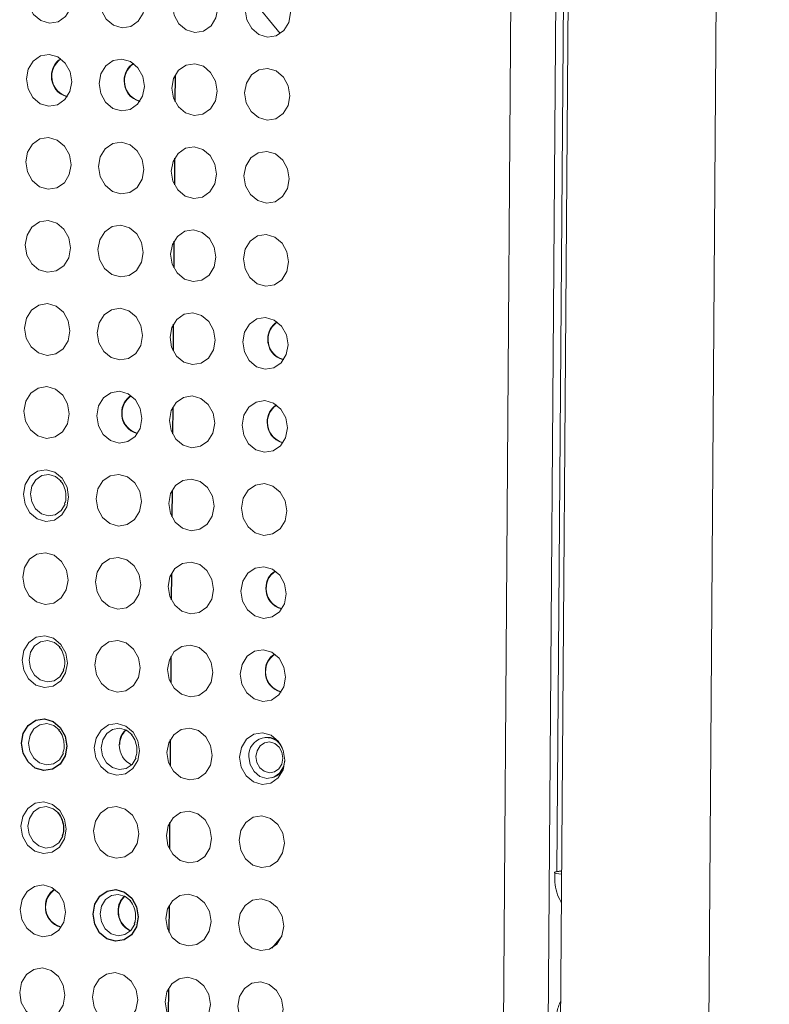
# Model space of a CAD drawing. Header units: millimetres. Extents: x -1472 to 1442, y -78 to 2620.
# Tile 30 of 102: x -894 to -858, y 1027 to 1075. Entities that reach past the tile are written whole.
import ezdxf

# ---------------------------------------------------------------- set-up
doc = ezdxf.new("R2010")
doc.units = ezdxf.units.MM

msp = doc.modelspace()

# ---------------------------------------------------------------- linework, layer by layer
at = {"color": 144, "linetype": 'Continuous', "lineweight": 18}
for p, q in [((-864.14, 554.269), (-857.748, 1419.85)), ((-873.995, 552.938), (-867.603, 1418.519)), ((-864.863, 1418.579), (-871.254, 552.998)), ((-867.23, 1177.623), (-868.494, 1006.51)), ((-867.35, 1112.116), (-867.929, 1033.805)), ((-881.195, 1073.959), (-882.682, 1075.783))]:
    msp.add_line(p, q, dxfattribs=at)
at = {"color": 7, "linetype": 'Continuous', "lineweight": 25}
for p, q in [((-886.232, 1071.967), (-886.241, 1070.695)), ((-886.261, 1067.987), (-886.271, 1066.715)), ((-886.291, 1064.007), (-886.3, 1062.735)), ((-886.32, 1060.028), (-886.33, 1058.756)), ((-886.35, 1056.048), (-886.359, 1054.776)), ((-886.379, 1052.068), (-886.388, 1050.796)), ((-886.408, 1048.089), (-886.418, 1046.817)), ((-886.438, 1044.109), (-886.447, 1042.837)), ((-886.467, 1040.129), (-886.477, 1038.857)), ((-886.497, 1036.15), (-886.506, 1034.878)), ((-886.526, 1032.17), (-886.535, 1030.898)), ((-886.555, 1028.19), (-886.565, 1026.918))]:
    msp.add_line(p, q, dxfattribs=at)
at = {"color": 144, "linetype": 'Continuous', "lineweight": 18, "flags": 128}
for points in [[(-891.162, 1075.627), (-891.248, 1075.158), (-891.486, 1074.77), (-891.841, 1074.524), (-892.257, 1074.456), (-892.671, 1074.577), (-893.022, 1074.868), (-893.254, 1075.285), (-893.333, 1075.765), (-893.247, 1076.234), (-893.009, 1076.621), (-892.655, 1076.867), (-892.238, 1076.935), (-891.824, 1076.814), (-891.473, 1076.523), (-891.241, 1076.106), (-891.162, 1075.627)], [(-887.676, 1075.404), (-887.762, 1074.935), (-888, 1074.548), (-888.355, 1074.302), (-888.771, 1074.234), (-889.185, 1074.355), (-889.536, 1074.646), (-889.768, 1075.063), (-889.847, 1075.543), (-889.761, 1076.012), (-889.523, 1076.399), (-889.169, 1076.645), (-888.752, 1076.713), (-888.338, 1076.592), (-887.987, 1076.301), (-887.755, 1075.884), (-887.676, 1075.404)], [(-884.19, 1075.182), (-884.276, 1074.713), (-884.514, 1074.326), (-884.869, 1074.08), (-885.285, 1074.012), (-885.699, 1074.133), (-886.05, 1074.424), (-886.282, 1074.841), (-886.361, 1075.32), (-886.275, 1075.789), (-886.037, 1076.176), (-885.683, 1076.423), (-885.266, 1076.49), (-884.852, 1076.37), (-884.501, 1076.078), (-884.269, 1075.661), (-884.19, 1075.182)], [(-880.704, 1074.959), (-880.79, 1074.49), (-881.028, 1074.103), (-881.383, 1073.857), (-881.799, 1073.789), (-882.213, 1073.91), (-882.564, 1074.201), (-882.796, 1074.618), (-882.875, 1075.098), (-882.789, 1075.567), (-882.551, 1075.954), (-882.197, 1076.2), (-881.78, 1076.268), (-881.366, 1076.147), (-881.015, 1075.856), (-880.783, 1075.439), (-880.704, 1074.959)], [(-891.191, 1071.647), (-891.277, 1071.178), (-891.516, 1070.791), (-891.87, 1070.545), (-892.286, 1070.477), (-892.701, 1070.598), (-893.051, 1070.889), (-893.283, 1071.306), (-893.363, 1071.785), (-893.276, 1072.254), (-893.038, 1072.641), (-892.684, 1072.888), (-892.268, 1072.955), (-891.853, 1072.835), (-891.503, 1072.543), (-891.27, 1072.126), (-891.191, 1071.647)], [(-887.705, 1071.424), (-887.791, 1070.955), (-888.03, 1070.568), (-888.384, 1070.322), (-888.8, 1070.254), (-889.215, 1070.375), (-889.565, 1070.666), (-889.797, 1071.083), (-889.877, 1071.563), (-889.79, 1072.032), (-889.552, 1072.419), (-889.198, 1072.665), (-888.782, 1072.733), (-888.367, 1072.612), (-888.017, 1072.321), (-887.784, 1071.904), (-887.705, 1071.424)], [(-884.219, 1071.202), (-884.306, 1070.733), (-884.544, 1070.346), (-884.898, 1070.1), (-885.314, 1070.032), (-885.729, 1070.153), (-886.079, 1070.444), (-886.311, 1070.861), (-886.391, 1071.341), (-886.304, 1071.81), (-886.066, 1072.197), (-885.712, 1072.443), (-885.296, 1072.511), (-884.881, 1072.39), (-884.531, 1072.099), (-884.299, 1071.682), (-884.219, 1071.202)], [(-880.733, 1070.98), (-880.82, 1070.511), (-881.058, 1070.124), (-881.412, 1069.877), (-881.828, 1069.81), (-882.243, 1069.93), (-882.593, 1070.222), (-882.825, 1070.639), (-882.905, 1071.118), (-882.818, 1071.587), (-882.58, 1071.974), (-882.226, 1072.22), (-881.81, 1072.288), (-881.395, 1072.167), (-881.045, 1071.876), (-880.813, 1071.459), (-880.733, 1070.98)], [(-891.221, 1067.667), (-891.307, 1067.198), (-891.545, 1066.811), (-891.899, 1066.565), (-892.315, 1066.497), (-892.73, 1066.618), (-893.08, 1066.909), (-893.313, 1067.326), (-893.392, 1067.806), (-893.306, 1068.275), (-893.067, 1068.662), (-892.713, 1068.908), (-892.297, 1068.976), (-891.882, 1068.855), (-891.532, 1068.564), (-891.3, 1068.147), (-891.221, 1067.667)], [(-887.735, 1067.445), (-887.821, 1066.976), (-888.059, 1066.589), (-888.413, 1066.343), (-888.829, 1066.275), (-889.244, 1066.396), (-889.594, 1066.687), (-889.827, 1067.104), (-889.906, 1067.583), (-889.82, 1068.052), (-889.581, 1068.439), (-889.227, 1068.686), (-888.811, 1068.753), (-888.396, 1068.633), (-888.046, 1068.341), (-887.814, 1067.924), (-887.735, 1067.445)], [(-884.249, 1067.222), (-884.335, 1066.753), (-884.573, 1066.366), (-884.927, 1066.12), (-885.344, 1066.052), (-885.758, 1066.173), (-886.108, 1066.464), (-886.341, 1066.881), (-886.42, 1067.361), (-886.334, 1067.83), (-886.096, 1068.217), (-885.741, 1068.463), (-885.325, 1068.531), (-884.91, 1068.41), (-884.56, 1068.119), (-884.328, 1067.702), (-884.249, 1067.222)], [(-880.763, 1067), (-880.849, 1066.531), (-881.087, 1066.144), (-881.441, 1065.898), (-881.858, 1065.83), (-882.272, 1065.951), (-882.622, 1066.242), (-882.855, 1066.659), (-882.934, 1067.139), (-882.848, 1067.608), (-882.61, 1067.995), (-882.255, 1068.241), (-881.839, 1068.309), (-881.424, 1068.188), (-881.074, 1067.897), (-880.842, 1067.48), (-880.763, 1067)], [(-891.25, 1063.687), (-891.336, 1063.218), (-891.575, 1062.831), (-891.929, 1062.585), (-892.345, 1062.517), (-892.76, 1062.638), (-893.11, 1062.929), (-893.342, 1063.346), (-893.421, 1063.826), (-893.335, 1064.295), (-893.097, 1064.682), (-892.743, 1064.928), (-892.327, 1064.996), (-891.912, 1064.875), (-891.562, 1064.584), (-891.329, 1064.167), (-891.25, 1063.687)], [(-887.764, 1063.465), (-887.85, 1062.996), (-888.089, 1062.609), (-888.443, 1062.363), (-888.859, 1062.295), (-889.274, 1062.416), (-889.624, 1062.707), (-889.856, 1063.124), (-889.935, 1063.604), (-889.849, 1064.073), (-889.611, 1064.46), (-889.257, 1064.706), (-888.841, 1064.774), (-888.426, 1064.653), (-888.076, 1064.362), (-887.843, 1063.945), (-887.764, 1063.465)], [(-884.278, 1063.243), (-884.364, 1062.774), (-884.603, 1062.387), (-884.957, 1062.14), (-885.373, 1062.073), (-885.788, 1062.193), (-886.138, 1062.485), (-886.37, 1062.902), (-886.449, 1063.381), (-886.363, 1063.85), (-886.125, 1064.237), (-885.771, 1064.483), (-885.355, 1064.551), (-884.94, 1064.43), (-884.59, 1064.139), (-884.357, 1063.722), (-884.278, 1063.243)], [(-880.792, 1063.02), (-880.878, 1062.551), (-881.117, 1062.164), (-881.471, 1061.918), (-881.887, 1061.85), (-882.302, 1061.971), (-882.652, 1062.262), (-882.884, 1062.679), (-882.963, 1063.159), (-882.877, 1063.628), (-882.639, 1064.015), (-882.285, 1064.261), (-881.869, 1064.329), (-881.454, 1064.208), (-881.104, 1063.917), (-880.871, 1063.5), (-880.792, 1063.02)], [(-891.279, 1059.708), (-891.366, 1059.239), (-891.604, 1058.852), (-891.958, 1058.606), (-892.374, 1058.538), (-892.789, 1058.659), (-893.139, 1058.95), (-893.372, 1059.367), (-893.451, 1059.846), (-893.365, 1060.315), (-893.126, 1060.702), (-892.772, 1060.949), (-892.356, 1061.016), (-891.941, 1060.896), (-891.591, 1060.604), (-891.359, 1060.187), (-891.279, 1059.708)], [(-887.794, 1059.485), (-887.88, 1059.016), (-888.118, 1058.629), (-888.472, 1058.383), (-888.888, 1058.315), (-889.303, 1058.436), (-889.653, 1058.727), (-889.886, 1059.144), (-889.965, 1059.624), (-889.879, 1060.093), (-889.64, 1060.48), (-889.286, 1060.726), (-888.87, 1060.794), (-888.455, 1060.673), (-888.105, 1060.382), (-887.873, 1059.965), (-887.794, 1059.485)], [(-884.308, 1059.263), (-884.394, 1058.794), (-884.632, 1058.407), (-884.986, 1058.161), (-885.402, 1058.093), (-885.817, 1058.214), (-886.167, 1058.505), (-886.4, 1058.922), (-886.479, 1059.402), (-886.393, 1059.871), (-886.154, 1060.258), (-885.8, 1060.504), (-885.384, 1060.572), (-884.969, 1060.451), (-884.619, 1060.16), (-884.387, 1059.743), (-884.308, 1059.263)], [(-880.822, 1059.041), (-880.908, 1058.572), (-881.146, 1058.185), (-881.5, 1057.938), (-881.916, 1057.871), (-882.331, 1057.991), (-882.681, 1058.283), (-882.914, 1058.7), (-882.993, 1059.179), (-882.907, 1059.648), (-882.668, 1060.035), (-882.314, 1060.281), (-881.898, 1060.349), (-881.483, 1060.228), (-881.133, 1059.937), (-880.901, 1059.52), (-880.822, 1059.041)], [(-891.309, 1055.728), (-891.395, 1055.259), (-891.633, 1054.872), (-891.987, 1054.626), (-892.404, 1054.558), (-892.818, 1054.679), (-893.169, 1054.97), (-893.401, 1055.387), (-893.48, 1055.867), (-893.394, 1056.336), (-893.156, 1056.723), (-892.801, 1056.969), (-892.385, 1057.037), (-891.971, 1056.916), (-891.62, 1056.625), (-891.388, 1056.208), (-891.309, 1055.728)], [(-887.823, 1055.506), (-887.909, 1055.037), (-888.147, 1054.65), (-888.502, 1054.403), (-888.918, 1054.336), (-889.332, 1054.456), (-889.683, 1054.748), (-889.915, 1055.165), (-889.994, 1055.644), (-889.908, 1056.113), (-889.67, 1056.5), (-889.315, 1056.746), (-888.899, 1056.814), (-888.485, 1056.693), (-888.134, 1056.402), (-887.902, 1055.985), (-887.823, 1055.506)], [(-884.337, 1055.283), (-884.423, 1054.814), (-884.661, 1054.427), (-885.016, 1054.181), (-885.432, 1054.113), (-885.846, 1054.234), (-886.197, 1054.525), (-886.429, 1054.942), (-886.508, 1055.422), (-886.422, 1055.891), (-886.184, 1056.278), (-885.829, 1056.524), (-885.413, 1056.592), (-884.999, 1056.471), (-884.648, 1056.18), (-884.416, 1055.763), (-884.337, 1055.283)], [(-880.851, 1055.061), (-880.937, 1054.592), (-881.175, 1054.205), (-881.53, 1053.959), (-881.946, 1053.891), (-882.36, 1054.012), (-882.711, 1054.303), (-882.943, 1054.72), (-883.022, 1055.199), (-882.936, 1055.668), (-882.698, 1056.056), (-882.344, 1056.302), (-881.927, 1056.37), (-881.513, 1056.249), (-881.162, 1055.958), (-880.93, 1055.54), (-880.851, 1055.061)], [(-891.338, 1051.748), (-891.424, 1051.279), (-891.663, 1050.892), (-892.017, 1050.646), (-892.433, 1050.578), (-892.848, 1050.699), (-893.198, 1050.99), (-893.43, 1051.407), (-893.509, 1051.887), (-893.423, 1052.356), (-893.185, 1052.743), (-892.831, 1052.989), (-892.415, 1053.057), (-892, 1052.936), (-891.65, 1052.645), (-891.417, 1052.228), (-891.338, 1051.748)], [(-891.694, 1052.511), (-891.965, 1052.732), (-892.296, 1052.829), (-892.629, 1052.775), (-892.912, 1052.578), (-893.102, 1052.269), (-893.171, 1051.894), (-893.108, 1051.51), (-892.922, 1051.177), (-892.642, 1050.944), (-892.311, 1050.848), (-891.978, 1050.902), (-891.695, 1051.099), (-891.505, 1051.408), (-891.503, 1051.412)], [(-887.852, 1051.526), (-887.938, 1051.057), (-888.177, 1050.67), (-888.531, 1050.424), (-888.947, 1050.356), (-889.362, 1050.477), (-889.712, 1050.768), (-889.944, 1051.185), (-890.023, 1051.665), (-889.937, 1052.134), (-889.699, 1052.521), (-889.345, 1052.767), (-888.929, 1052.835), (-888.514, 1052.714), (-888.164, 1052.423), (-887.931, 1052.006), (-887.852, 1051.526)], [(-884.366, 1051.304), (-884.452, 1050.835), (-884.691, 1050.448), (-885.045, 1050.201), (-885.461, 1050.134), (-885.876, 1050.254), (-886.226, 1050.546), (-886.458, 1050.963), (-886.537, 1051.442), (-886.451, 1051.911), (-886.213, 1052.298), (-885.859, 1052.544), (-885.443, 1052.612), (-885.028, 1052.491), (-884.678, 1052.2), (-884.445, 1051.783), (-884.366, 1051.304)], [(-880.88, 1051.081), (-880.966, 1050.612), (-881.205, 1050.225), (-881.559, 1049.979), (-881.975, 1049.911), (-882.39, 1050.032), (-882.74, 1050.323), (-882.972, 1050.74), (-883.052, 1051.22), (-882.965, 1051.689), (-882.727, 1052.076), (-882.373, 1052.322), (-881.957, 1052.39), (-881.542, 1052.269), (-881.192, 1051.978), (-880.959, 1051.561), (-880.88, 1051.081)], [(-891.368, 1047.769), (-891.454, 1047.3), (-891.692, 1046.913), (-892.046, 1046.666), (-892.462, 1046.599), (-892.877, 1046.719), (-893.227, 1047.011), (-893.46, 1047.428), (-893.539, 1047.907), (-893.453, 1048.376), (-893.214, 1048.763), (-892.86, 1049.009), (-892.444, 1049.077), (-892.029, 1048.956), (-891.679, 1048.665), (-891.447, 1048.248), (-891.368, 1047.769)], [(-887.882, 1047.546), (-887.968, 1047.077), (-888.206, 1046.69), (-888.56, 1046.444), (-888.976, 1046.376), (-889.391, 1046.497), (-889.741, 1046.788), (-889.974, 1047.205), (-890.053, 1047.685), (-889.967, 1048.154), (-889.728, 1048.541), (-889.374, 1048.787), (-888.958, 1048.855), (-888.543, 1048.734), (-888.193, 1048.443), (-887.961, 1048.026), (-887.882, 1047.546)], [(-884.396, 1047.324), (-884.482, 1046.855), (-884.72, 1046.468), (-885.074, 1046.222), (-885.49, 1046.154), (-885.905, 1046.275), (-886.255, 1046.566), (-886.488, 1046.983), (-886.567, 1047.462), (-886.481, 1047.931), (-886.242, 1048.319), (-885.888, 1048.565), (-885.472, 1048.633), (-885.057, 1048.512), (-884.707, 1048.221), (-884.475, 1047.804), (-884.396, 1047.324)], [(-880.91, 1047.102), (-880.996, 1046.633), (-881.234, 1046.246), (-881.588, 1045.999), (-882.004, 1045.931), (-882.419, 1046.052), (-882.769, 1046.343), (-883.002, 1046.761), (-883.081, 1047.24), (-882.995, 1047.709), (-882.756, 1048.096), (-882.402, 1048.342), (-881.986, 1048.41), (-881.571, 1048.289), (-881.221, 1047.998), (-880.989, 1047.581), (-880.91, 1047.102)], [(-891.397, 1043.789), (-891.483, 1043.32), (-891.721, 1042.933), (-892.076, 1042.687), (-892.492, 1042.619), (-892.907, 1042.74), (-893.257, 1043.031), (-893.489, 1043.448), (-893.568, 1043.928), (-893.482, 1044.397), (-893.244, 1044.784), (-892.89, 1045.03), (-892.473, 1045.098), (-892.059, 1044.977), (-891.709, 1044.686), (-891.476, 1044.269), (-891.397, 1043.789)], [(-891.753, 1044.552), (-892.023, 1044.773), (-892.355, 1044.87), (-892.687, 1044.815), (-892.971, 1044.619), (-893.161, 1044.309), (-893.23, 1043.934), (-893.167, 1043.551), (-892.981, 1043.218), (-892.701, 1042.985), (-892.369, 1042.888), (-892.037, 1042.942), (-891.754, 1043.139), (-891.563, 1043.449), (-891.562, 1043.452)], [(-887.911, 1043.567), (-887.997, 1043.098), (-888.235, 1042.711), (-888.59, 1042.464), (-889.006, 1042.397), (-889.421, 1042.517), (-889.771, 1042.809), (-890.003, 1043.226), (-890.082, 1043.705), (-889.996, 1044.174), (-889.758, 1044.561), (-889.404, 1044.807), (-888.987, 1044.875), (-888.573, 1044.754), (-888.223, 1044.463), (-887.99, 1044.046), (-887.911, 1043.567)], [(-884.425, 1043.344), (-884.511, 1042.875), (-884.75, 1042.488), (-885.104, 1042.242), (-885.52, 1042.174), (-885.935, 1042.295), (-886.285, 1042.586), (-886.517, 1043.003), (-886.596, 1043.483), (-886.51, 1043.952), (-886.272, 1044.339), (-885.918, 1044.585), (-885.502, 1044.653), (-885.087, 1044.532), (-884.737, 1044.241), (-884.504, 1043.824), (-884.425, 1043.344)], [(-880.939, 1043.122), (-881.025, 1042.653), (-881.264, 1042.266), (-881.618, 1042.02), (-882.034, 1041.952), (-882.449, 1042.073), (-882.799, 1042.364), (-883.031, 1042.781), (-883.11, 1043.26), (-883.024, 1043.729), (-882.786, 1044.116), (-882.432, 1044.363), (-882.016, 1044.43), (-881.601, 1044.31), (-881.251, 1044.019), (-881.018, 1043.601), (-880.939, 1043.122)], [(-891.783, 1040.572), (-892.053, 1040.793), (-892.384, 1040.89), (-892.717, 1040.836), (-893, 1040.639), (-893.19, 1040.329), (-893.259, 1039.955), (-893.196, 1039.571), (-893.01, 1039.238), (-892.73, 1039.005), (-892.399, 1038.909), (-892.066, 1038.963), (-891.783, 1039.16), (-891.593, 1039.469), (-891.591, 1039.473)], [(-887.94, 1039.587), (-888.027, 1039.118), (-888.265, 1038.731), (-888.619, 1038.485), (-889.035, 1038.417), (-889.45, 1038.538), (-889.8, 1038.829), (-890.032, 1039.246), (-890.112, 1039.725), (-890.025, 1040.194), (-889.787, 1040.582), (-889.433, 1040.828), (-889.017, 1040.896), (-888.602, 1040.775), (-888.252, 1040.484), (-888.02, 1040.067), (-887.94, 1039.587)], [(-888.297, 1040.35), (-888.567, 1040.571), (-888.898, 1040.667), (-889.231, 1040.613), (-889.514, 1040.416), (-889.704, 1040.107), (-889.773, 1039.732), (-889.71, 1039.349), (-889.524, 1039.015), (-889.244, 1038.783), (-888.913, 1038.686), (-888.58, 1038.74), (-888.297, 1038.937), (-888.107, 1039.247), (-888.105, 1039.25)], [(-884.454, 1039.365), (-884.541, 1038.896), (-884.779, 1038.509), (-885.133, 1038.262), (-885.549, 1038.194), (-885.964, 1038.315), (-886.314, 1038.606), (-886.547, 1039.024), (-886.626, 1039.503), (-886.54, 1039.972), (-886.301, 1040.359), (-885.947, 1040.605), (-885.531, 1040.673), (-885.116, 1040.552), (-884.766, 1040.261), (-884.534, 1039.844), (-884.454, 1039.365)], [(-880.968, 1039.142), (-881.055, 1038.673), (-881.293, 1038.286), (-881.647, 1038.04), (-882.063, 1037.972), (-882.478, 1038.093), (-882.828, 1038.384), (-883.061, 1038.801), (-883.14, 1039.281), (-883.054, 1039.75), (-882.815, 1040.137), (-882.461, 1040.383), (-882.045, 1040.451), (-881.63, 1040.33), (-881.28, 1040.039), (-881.048, 1039.622), (-880.968, 1039.142)], [(-881.064, 1039.229), (-881.111, 1039.515), (-881.25, 1039.763), (-881.458, 1039.937), (-881.705, 1040.009), (-881.953, 1039.968), (-882.164, 1039.821), (-882.306, 1039.591), (-882.358, 1039.311), (-882.31, 1039.026), (-882.172, 1038.777), (-881.963, 1038.604), (-881.716, 1038.532), (-881.468, 1038.572), (-881.257, 1038.719), (-881.115, 1038.95), (-881.064, 1039.229)], [(-880.971, 1039.105), (-881.035, 1038.821), (-881.225, 1038.513), (-881.507, 1038.317), (-881.839, 1038.263), (-882.169, 1038.359), (-882.448, 1038.591), (-882.633, 1038.923), (-882.696, 1039.305)], [(-891.456, 1035.83), (-891.542, 1035.361), (-891.78, 1034.974), (-892.134, 1034.727), (-892.551, 1034.66), (-892.965, 1034.78), (-893.316, 1035.072), (-893.548, 1035.489), (-893.627, 1035.968), (-893.541, 1036.437), (-893.303, 1036.824), (-892.948, 1037.07), (-892.532, 1037.138), (-892.118, 1037.017), (-891.767, 1036.726), (-891.535, 1036.309), (-891.456, 1035.83)], [(-891.812, 1036.593), (-892.082, 1036.814), (-892.414, 1036.91), (-892.746, 1036.856), (-893.029, 1036.659), (-893.22, 1036.35), (-893.289, 1035.975), (-893.225, 1035.592), (-893.04, 1035.258), (-892.76, 1035.025), (-892.428, 1034.929), (-892.096, 1034.983), (-891.813, 1035.18), (-891.622, 1035.489), (-891.621, 1035.493)], [(-887.97, 1035.607), (-888.056, 1035.138), (-888.294, 1034.751), (-888.648, 1034.505), (-889.065, 1034.437), (-889.479, 1034.558), (-889.83, 1034.849), (-890.062, 1035.266), (-890.141, 1035.746), (-890.055, 1036.215), (-889.817, 1036.602), (-889.462, 1036.848), (-889.046, 1036.916), (-888.632, 1036.795), (-888.281, 1036.504), (-888.049, 1036.087), (-887.97, 1035.607)], [(-884.484, 1035.385), (-884.57, 1034.916), (-884.808, 1034.529), (-885.162, 1034.283), (-885.579, 1034.215), (-885.993, 1034.336), (-886.344, 1034.627), (-886.576, 1035.044), (-886.655, 1035.523), (-886.569, 1035.992), (-886.331, 1036.379), (-885.976, 1036.626), (-885.56, 1036.693), (-885.146, 1036.573), (-884.795, 1036.282), (-884.563, 1035.864), (-884.484, 1035.385)], [(-880.998, 1035.163), (-881.084, 1034.694), (-881.322, 1034.306), (-881.676, 1034.06), (-882.093, 1033.992), (-882.507, 1034.113), (-882.858, 1034.404), (-883.09, 1034.821), (-883.169, 1035.301), (-883.083, 1035.77), (-882.845, 1036.157), (-882.49, 1036.403), (-882.074, 1036.471), (-881.66, 1036.35), (-881.309, 1036.059), (-881.077, 1035.642), (-880.998, 1035.163)], [(-867.705, 1033.68), (-867.833, 1033.695), (-867.938, 1033.712), (-868.009, 1033.73), (-868.045, 1033.75), (-868.043, 1033.769), (-868.004, 1033.788), (-867.929, 1033.805)], [(-891.485, 1031.85), (-891.571, 1031.381), (-891.81, 1030.994), (-892.164, 1030.748), (-892.58, 1030.68), (-892.995, 1030.801), (-893.345, 1031.092), (-893.577, 1031.509), (-893.656, 1031.988), (-893.57, 1032.457), (-893.332, 1032.845), (-892.978, 1033.091), (-892.562, 1033.159), (-892.147, 1033.038), (-891.797, 1032.747), (-891.564, 1032.33), (-891.485, 1031.85)], [(-888.355, 1032.391), (-888.626, 1032.612), (-888.957, 1032.708), (-889.29, 1032.654), (-889.573, 1032.457), (-889.763, 1032.148), (-889.832, 1031.773), (-889.769, 1031.389), (-889.583, 1031.056), (-889.303, 1030.823), (-888.972, 1030.727), (-888.639, 1030.781), (-888.356, 1030.978), (-888.165, 1031.287), (-888.164, 1031.291)], [(-884.513, 1031.405), (-884.599, 1030.936), (-884.838, 1030.549), (-885.192, 1030.303), (-885.608, 1030.235), (-886.023, 1030.356), (-886.373, 1030.647), (-886.605, 1031.064), (-886.684, 1031.544), (-886.598, 1032.013), (-886.36, 1032.4), (-886.006, 1032.646), (-885.59, 1032.714), (-885.175, 1032.593), (-884.825, 1032.302), (-884.592, 1031.885), (-884.513, 1031.405)], [(-881.027, 1031.183), (-881.113, 1030.714), (-881.352, 1030.327), (-881.706, 1030.081), (-882.122, 1030.013), (-882.537, 1030.134), (-882.887, 1030.425), (-883.119, 1030.842), (-883.198, 1031.321), (-883.112, 1031.79), (-882.874, 1032.177), (-882.52, 1032.424), (-882.104, 1032.491), (-881.689, 1032.371), (-881.339, 1032.079), (-881.106, 1031.662), (-881.027, 1031.183)], [(-867.715, 1032.379), (-867.734, 1032.34), (-867.721, 1032.313), (-867.715, 1032.31)], [(-881.593, 1030.136), (-881.322, 1030.454), (-881.119, 1030.698)], [(-891.515, 1027.87), (-891.601, 1027.401), (-891.839, 1027.014), (-892.193, 1026.768), (-892.609, 1026.7), (-893.024, 1026.821), (-893.374, 1027.112), (-893.607, 1027.529), (-893.686, 1028.009), (-893.6, 1028.478), (-893.361, 1028.865), (-893.007, 1029.111), (-892.591, 1029.179), (-892.176, 1029.058), (-891.826, 1028.767), (-891.594, 1028.35), (-891.515, 1027.87)], [(-888.029, 1027.648), (-888.115, 1027.179), (-888.353, 1026.792), (-888.707, 1026.546), (-889.123, 1026.478), (-889.538, 1026.599), (-889.888, 1026.89), (-890.121, 1027.307), (-890.2, 1027.786), (-890.114, 1028.255), (-889.875, 1028.642), (-889.521, 1028.889), (-889.105, 1028.956), (-888.69, 1028.836), (-888.34, 1028.545), (-888.108, 1028.127), (-888.029, 1027.648)], [(-884.543, 1027.426), (-884.629, 1026.957), (-884.867, 1026.569), (-885.221, 1026.323), (-885.637, 1026.255), (-886.052, 1026.376), (-886.402, 1026.667), (-886.635, 1027.084), (-886.714, 1027.564), (-886.628, 1028.033), (-886.389, 1028.42), (-886.035, 1028.666), (-885.619, 1028.734), (-885.204, 1028.613), (-884.854, 1028.322), (-884.622, 1027.905), (-884.543, 1027.426)], [(-881.057, 1027.203), (-881.143, 1026.734), (-881.381, 1026.347), (-881.735, 1026.101), (-882.151, 1026.033), (-882.566, 1026.154), (-882.916, 1026.445), (-883.149, 1026.862), (-883.228, 1027.342), (-883.142, 1027.811), (-882.903, 1028.198), (-882.549, 1028.444), (-882.133, 1028.512), (-881.718, 1028.391), (-881.368, 1028.1), (-881.136, 1027.683), (-881.057, 1027.203)]]:
    msp.add_lwpolyline(points, dxfattribs=at)
at = {"color": 7, "linetype": 'Continuous', "lineweight": 25, "flags": 128}
for points in [[(-891.426, 1039.809), (-891.513, 1039.34), (-891.751, 1038.953), (-892.105, 1038.707), (-892.521, 1038.639), (-892.936, 1038.76), (-893.286, 1039.051), (-893.518, 1039.468), (-893.598, 1039.948), (-893.511, 1040.417), (-893.273, 1040.804), (-892.919, 1041.05), (-892.503, 1041.118), (-892.088, 1040.997), (-891.738, 1040.706), (-891.506, 1040.289), (-891.426, 1039.809)], [(-867.929, 1033.805), (-867.723, 1033.84), (-867.704, 1033.843)], [(-887.999, 1031.628), (-888.085, 1031.159), (-888.324, 1030.772), (-888.678, 1030.525), (-889.094, 1030.457), (-889.509, 1030.578), (-889.859, 1030.869), (-890.091, 1031.287), (-890.17, 1031.766), (-890.084, 1032.235), (-889.846, 1032.622), (-889.492, 1032.868), (-889.076, 1032.936), (-888.661, 1032.815), (-888.311, 1032.524), (-888.078, 1032.107), (-887.999, 1031.628)]]:
    msp.add_lwpolyline(points, dxfattribs=at)
at = {"color": 144, "linetype": 'Continuous', "lineweight": 18}
for centre, radius, start, end in [((-891.239, 1071.961), 0.922, 121.2616, 181.6656), ((-891.148, 1071.909), 1.001, 123.9271, 255.4924), ((-887.753, 1071.738), 0.922, 121.2603, 181.6657), ((-887.662, 1071.687), 1.001, 123.9205, 255.499), ((-891.18, 1071.884), 0.982, 177.0807, 256.6908), ((-887.694, 1071.661), 0.982, 177.0806, 256.6921), ((-880.869, 1059.354), 0.922, 121.4361, 181.6585), ((-880.775, 1059.305), 1.004, 127.4824, 255.3981), ((-880.807, 1059.279), 0.985, 177.1583, 255.204), ((-887.871, 1055.819), 0.922, 121.2645, 181.6655), ((-887.778, 1055.768), 1.002, 124.1976, 254.3328), ((-880.898, 1055.375), 0.922, 121.4361, 181.6585), ((-880.807, 1055.323), 1.001, 123.9196, 255.4998), ((-887.812, 1055.743), 0.982, 177.0808, 256.688), ((-880.836, 1055.299), 0.985, 177.1583, 255.204), ((-880.958, 1047.415), 0.922, 121.2624, 181.6656), ((-880.864, 1047.364), 1.002, 124.1976, 254.3328), ((-880.898, 1047.339), 0.982, 177.0807, 256.69), ((-880.987, 1043.436), 0.922, 121.2655, 181.6655), ((-880.9, 1043.384), 0.999, 123.6541, 255.7654), ((-880.928, 1043.359), 0.982, 177.0809, 256.6871), ((-887.963, 1039.894), 0.946, 132.6367, 181.2014), ((-887.941, 1039.898), 0.942, 133.3988, 180.3747), ((-881.858, 1039.378), 0.841, 23.7152, 184.9705), ((-887.905, 1039.832), 1.005, 177.6398, 245.7512), ((-891.533, 1032.164), 0.922, 121.2617, 181.6656), ((-891.44, 1032.112), 1.002, 124.1976, 254.3328), ((-888.023, 1031.935), 0.946, 132.3206, 181.2143), ((-887.931, 1031.894), 1.021, 134.4689, 244.4488), ((-891.474, 1032.087), 0.982, 177.0807, 256.6907), ((-887.962, 1031.874), 1.007, 177.6662, 245.2164)]:
    msp.add_arc(centre, radius, start, end, dxfattribs=at)
for points, knots in [([(-891.736, 1052.519), (-891.729, 1052.513), (-891.635, 1052.432), (-891.525, 1052.189), (-891.467, 1051.93), (-891.466, 1051.793), (-891.466, 1051.771)], [0, 0, 0, 0, 0.039263, 0.496892, 0.921711, 1, 1, 1, 1]), ([(-891.466, 1051.771), (-891.468, 1051.683), (-891.472, 1051.558), (-891.521, 1051.454), (-891.536, 1051.423)], [0, 0, 0, 0, 0.705739, 1, 1, 1, 1]), ([(-891.795, 1044.56), (-891.788, 1044.553), (-891.694, 1044.472), (-891.584, 1044.23), (-891.526, 1043.971), (-891.525, 1043.833), (-891.524, 1043.812)], [0, 0, 0, 0, 0.039263, 0.496892, 0.921711, 1, 1, 1, 1]), ([(-891.524, 1043.812), (-891.527, 1043.723), (-891.531, 1043.598), (-891.58, 1043.494), (-891.595, 1043.464)], [0, 0, 0, 0, 0.705739, 1, 1, 1, 1]), ([(-891.824, 1040.58), (-891.817, 1040.574), (-891.723, 1040.493), (-891.613, 1040.25), (-891.555, 1039.991), (-891.554, 1039.854), (-891.554, 1039.832)], [0, 0, 0, 0, 0.039263, 0.496892, 0.921711, 1, 1, 1, 1]), ([(-888.338, 1040.358), (-888.331, 1040.351), (-888.237, 1040.27), (-888.127, 1040.027), (-888.069, 1039.769), (-888.068, 1039.631), (-888.068, 1039.61)], [0, 0, 0, 0, 0.039263, 0.496892, 0.921711, 1, 1, 1, 1]), ([(-881.183, 1039.891), (-881.254, 1039.968), (-881.41, 1040.137), (-881.701, 1040.251), (-881.89, 1040.225), (-881.961, 1040.216)], [0, 0, 0, 0, 0.3463632, 0.7531146, 1, 1, 1, 1]), ([(-891.554, 1039.832), (-891.556, 1039.744), (-891.56, 1039.619), (-891.61, 1039.515), (-891.624, 1039.484)], [0, 0, 0, 0, 0.705739, 1, 1, 1, 1]), ([(-888.068, 1039.61), (-888.071, 1039.521), (-888.074, 1039.396), (-888.124, 1039.292), (-888.138, 1039.262)], [0, 0, 0, 0, 0.705739, 1, 1, 1, 1]), ([(-881.627, 1038.288), (-881.537, 1038.315), (-881.342, 1038.373), (-881.129, 1038.572), (-881.058, 1038.746), (-881.03, 1038.814)], [0, 0, 0, 0, 0.34339, 0.742759, 1, 1, 1, 1]), ([(-868.036, 1033.758), (-868.037, 1033.644), (-868.042, 1033.207), (-867.941, 1032.696), (-867.743, 1032.378), (-867.715, 1032.333)], [0, 0, 0, 0, 0.231532, 0.892365, 1, 1, 1, 1]), ([(-888.397, 1032.398), (-888.39, 1032.392), (-888.296, 1032.311), (-888.186, 1032.068), (-888.128, 1031.809), (-888.127, 1031.672), (-888.127, 1031.65)], [0, 0, 0, 0, 0.039263, 0.496892, 0.921711, 1, 1, 1, 1]), ([(-888.127, 1031.65), (-888.129, 1031.562), (-888.133, 1031.437), (-888.182, 1031.333), (-888.197, 1031.302)], [0, 0, 0, 0, 0.705739, 1, 1, 1, 1]), ([(-867.75, 1027.603), (-867.824, 1027.419), (-867.964, 1027.074), (-867.977, 1026.689), (-867.983, 1026.51)], [0, 0, 0, 0, 0.533263, 1, 1, 1, 1])]:
    msp.add_open_spline(points, degree=3, knots=knots, dxfattribs=at)
at = {"color": 7, "linetype": 'Continuous', "lineweight": 25}
for points, knots in [([(-891.854, 1036.6), (-891.846, 1036.594), (-891.752, 1036.513), (-891.643, 1036.27), (-891.585, 1036.012), (-891.583, 1035.874), (-891.583, 1035.852)], [0, 0, 0, 0, 0.039263, 0.496892, 0.921711, 1, 1, 1, 1]), ([(-891.583, 1035.852), (-891.586, 1035.764), (-891.59, 1035.639), (-891.639, 1035.535), (-891.654, 1035.504)], [0, 0, 0, 0, 0.705739, 1, 1, 1, 1])]:
    msp.add_open_spline(points, degree=3, knots=knots, dxfattribs=at)

doc.saveas('drawing.dxf')
